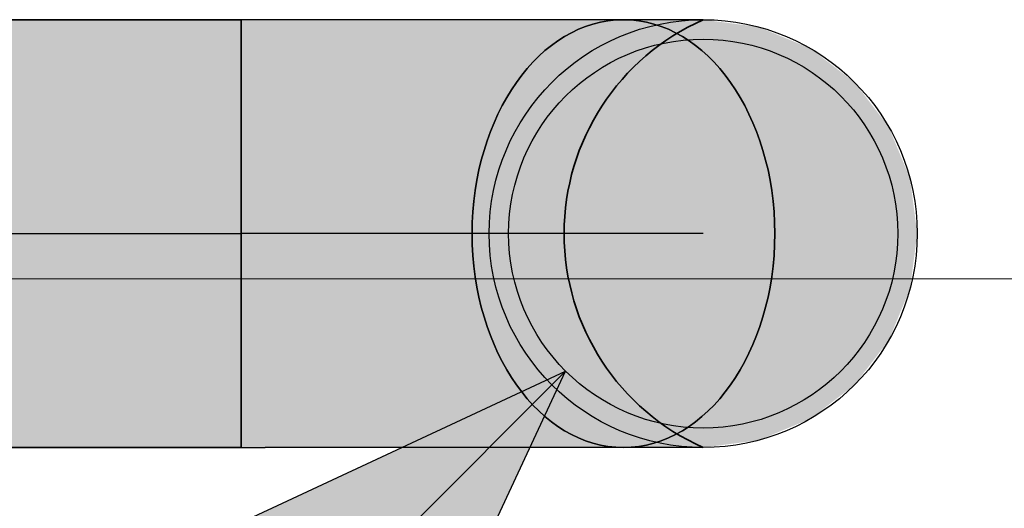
# Model space of a CAD drawing. Extents: x -142 to 528, y -48 to 546.
# Tile 10 of 28: x -64.19 to -59.13, y 45.37 to 47.89. Entities that reach past the tile are written whole.
import ezdxf
from ezdxf.lldxf.tags import DXFTag

# ---------------------------------------------------------------- set-up
doc = ezdxf.new("R2010")
doc.units = 0
doc.layers.get('0').update_dxf_attribs({"lineweight": 35})
doc.layers.add('0-Shading', color=7, linetype='Continuous', lineweight=35)
doc.layers.add('5_OG-SCHRAFF-FILL', color=7, linetype='Continuous', lineweight=25)
doc.layers.add('S_Abwasser_Entlueftung', color=4, linetype='Nova_70', lineweight=25, true_color=0x00ffff)
doc.layers.add('S_Abwasser_Entlueftung-Shading', color=4, linetype='Nova_70', lineweight=25, true_color=0x00ffff)
tags = doc.linetypes.add('Nova_70', pattern='A,2,[130,ltypeshp.shx,S=1,R=-90,X=0,Y=1],2', length=4).pattern_tags.tags
tags[12:13] = [DXFTag(74, 4), DXFTag(75, 0), DXFTag(340, '0'), DXFTag(46, 0.0), DXFTag(50, 0.0), DXFTag(44, 0.0), DXFTag(45, 0.0)]
tags = doc.linetypes.add('STRICHPUNKT2', pattern=[12.7, 6.35, -3.175, 0, -3.175]).pattern_tags.tags
tags[10:11] = [DXFTag(74, 4), DXFTag(75, 0), DXFTag(340, '0'), DXFTag(46, 0.0), DXFTag(50, 0.0), DXFTag(44, 0.0), DXFTag(45, 0.0)]
tags[8:9] = [DXFTag(74, 4), DXFTag(75, 0), DXFTag(340, '0'), DXFTag(46, 0.0), DXFTag(50, 0.0), DXFTag(44, 0.0), DXFTag(45, 0.0)]
tags[6:7] = [DXFTag(74, 4), DXFTag(75, 0), DXFTag(340, '0'), DXFTag(46, 0.0), DXFTag(50, 0.0), DXFTag(44, 0.0), DXFTag(45, 0.0)]
tags[4:5] = [DXFTag(74, 4), DXFTag(75, 0), DXFTag(340, '0'), DXFTag(46, 0.0), DXFTag(50, 0.0), DXFTag(44, 0.0), DXFTag(45, 0.0)]

# ---------------------------------------------------------------- blocks, each defined once
blk = doc.blocks.new('Shading-A07AMIKL1N', base_point=(-62.3713, 46.5011))
at = {"layer": 'S_Abwasser_Entlueftung-Shading', "color": 134, "true_color": 0x009090}
for points in [[(-62.931, 47.8483), (-62.931, 47.8858), (-63.055, 47.8483), (-63.055, 47.8858)], [(-62.5726, 47.8483), (-62.6463, 47.8858), (-62.931, 47.8483), (-62.931, 47.8858)], [(-62.931, 45.6858), (-62.931, 45.7233), (-63.055, 45.6858), (-63.055, 45.7233)], [(-62.6463, 45.6858), (-62.5726, 45.7233), (-62.931, 45.6858), (-62.931, 45.7233)]]:
    blk.add_solid(points, dxfattribs=at)
at = {"layer": 'S_Abwasser_Entlueftung-Shading', "color": 134, "true_color": 0x008f8f}
for points in [[(-62.2387, 47.8483), (-62.381, 47.8858), (-62.5726, 47.8483), (-62.6463, 47.8858)], [(-62.381, 45.6858), (-62.2387, 45.7233), (-62.6463, 45.6858), (-62.5726, 45.7233)]]:
    blk.add_solid(points, dxfattribs=at)
at = {"layer": 'S_Abwasser_Entlueftung-Shading', "color": 134, "true_color": 0x008c8c}
for points in [[(-61.9519, 47.8483), (-62.1532, 47.8858), (-62.2387, 47.8483), (-62.381, 47.8858)], [(-62.1532, 45.6858), (-61.9519, 45.7233), (-62.381, 45.6858), (-62.2387, 45.7233)]]:
    blk.add_solid(points, dxfattribs=at)
at = {"layer": 'S_Abwasser_Entlueftung-Shading', "color": 136, "true_color": 0x008b8b}
for points in [[(-60.8884, 47.8483), (-61.0897, 47.8858), (-61.9519, 47.8483), (-62.1532, 47.8858)], [(-61.0897, 45.6858), (-60.8884, 45.7233), (-62.1532, 45.6858), (-61.9519, 45.7233)]]:
    blk.add_solid(points, dxfattribs=at)
at = {"layer": 'S_Abwasser_Entlueftung-Shading', "color": 134, "true_color": 0x00b0b0}
for points in [[(-62.931, 47.7384), (-62.931, 47.8483), (-63.055, 47.7384), (-63.055, 47.8483)], [(-62.504, 47.7384), (-62.5726, 47.8483), (-62.931, 47.7384), (-62.931, 47.8483)], [(-62.931, 45.7233), (-62.931, 45.8332), (-63.055, 45.7233), (-63.055, 45.8332)], [(-62.5726, 45.7233), (-62.504, 45.8332), (-62.931, 45.7233), (-62.931, 45.8332)]]:
    blk.add_solid(points, dxfattribs=at)
at = {"layer": 'S_Abwasser_Entlueftung-Shading', "color": 134, "true_color": 0x00acac}
for points in [[(-62.106, 47.7384), (-62.2387, 47.8483), (-62.504, 47.7384), (-62.5726, 47.8483)], [(-62.2387, 45.7233), (-62.106, 45.8332), (-62.5726, 45.7233), (-62.504, 45.8332)]]:
    blk.add_solid(points, dxfattribs=at)
at = {"layer": 'S_Abwasser_Entlueftung-Shading', "color": 134, "true_color": 0x00a6a6}
for points in [[(-61.7643, 47.7384), (-61.9519, 47.8483), (-62.106, 47.7384), (-62.2387, 47.8483)], [(-61.9519, 45.7233), (-61.7643, 45.8332), (-62.2387, 45.7233), (-62.106, 45.8332)]]:
    blk.add_solid(points, dxfattribs=at)
at = {"layer": 'S_Abwasser_Entlueftung-Shading', "color": 134, "true_color": 0x00a2a2}
for points in [[(-60.7008, 47.7384), (-60.8884, 47.8483), (-61.7643, 47.7384), (-61.9519, 47.8483)], [(-60.8884, 45.7233), (-60.7008, 45.8332), (-61.9519, 45.7233), (-61.7643, 45.8332)]]:
    blk.add_solid(points, dxfattribs=at)
at = {"layer": 'S_Abwasser_Entlueftung-Shading', "color": 132, "true_color": 0x00cdcd}
for points in [[(-62.931, 47.5636), (-62.931, 47.7384), (-63.055, 47.5636), (-63.055, 47.7384)], [(-62.931, 45.8332), (-62.931, 46.008), (-63.055, 45.8332), (-63.055, 46.008)]]:
    blk.add_solid(points, dxfattribs=at)
at = {"layer": 'S_Abwasser_Entlueftung-Shading', "color": 132, "true_color": 0x00cccc}
for points in [[(-62.445, 47.5636), (-62.504, 47.7384), (-62.931, 47.5636), (-62.931, 47.7384)], [(-62.504, 45.8332), (-62.445, 46.008), (-62.931, 45.8332), (-62.931, 46.008)]]:
    blk.add_solid(points, dxfattribs=at)
at = {"layer": 'S_Abwasser_Entlueftung-Shading', "color": 132, "true_color": 0x00c7c7}
for points in [[(-61.9921, 47.5636), (-62.106, 47.7384), (-62.445, 47.5636), (-62.504, 47.7384)], [(-60.4161, 47.3358), (-60.5397, 47.5636), (-61.4796, 47.3358), (-61.6032, 47.5636)], [(-60.5397, 46.008), (-60.4161, 46.2358), (-61.6032, 46.008), (-61.4796, 46.2358)], [(-62.106, 45.8332), (-61.9921, 46.008), (-62.504, 45.8332), (-62.445, 46.008)]]:
    blk.add_solid(points, dxfattribs=at)
at = {"layer": 'S_Abwasser_Entlueftung-Shading', "color": 132, "true_color": 0x00bdbd}
for points in [[(-61.6032, 47.5636), (-61.7643, 47.7384), (-61.9921, 47.5636), (-62.106, 47.7384)], [(-61.7643, 45.8332), (-61.6032, 46.008), (-62.106, 45.8332), (-61.9921, 46.008)]]:
    blk.add_solid(points, dxfattribs=at)
at = {"layer": 'S_Abwasser_Entlueftung-Shading', "color": 132, "true_color": 0x00b6b6}
for points in [[(-60.5397, 47.5636), (-60.7008, 47.7384), (-61.6032, 47.5636), (-61.7643, 47.7384)], [(-60.7008, 45.8332), (-60.5397, 46.008), (-61.7643, 45.8332), (-61.6032, 46.008)]]:
    blk.add_solid(points, dxfattribs=at)
at = {"layer": 'S_Abwasser_Entlueftung-Shading', "color": 132, "true_color": 0x00e4e4}
for points in [[(-62.931, 47.3358), (-62.931, 47.5636), (-63.055, 47.3358), (-63.055, 47.5636)], [(-62.3998, 47.3358), (-62.445, 47.5636), (-62.931, 47.3358), (-62.931, 47.5636)], [(-62.931, 46.008), (-62.931, 46.2358), (-63.055, 46.008), (-63.055, 46.2358)], [(-62.445, 46.008), (-62.3998, 46.2358), (-62.931, 46.008), (-62.931, 46.2358)]]:
    blk.add_solid(points, dxfattribs=at)
at = {"layer": 'S_Abwasser_Entlueftung-Shading', "color": 132, "true_color": 0x00dddd}
for points in [[(-61.9047, 47.3358), (-61.9921, 47.5636), (-62.3998, 47.3358), (-62.445, 47.5636)], [(-61.4019, 47.0705), (-61.4796, 47.3358), (-61.8498, 47.0705), (-61.9047, 47.3358)], [(-61.4796, 46.2358), (-61.4019, 46.5011), (-61.9047, 46.2358), (-61.8498, 46.5011)], [(-61.9921, 46.008), (-61.9047, 46.2358), (-62.445, 46.008), (-62.3998, 46.2358)]]:
    blk.add_solid(points, dxfattribs=at)
at = {"layer": 'S_Abwasser_Entlueftung-Shading', "color": 132, "true_color": 0x00d0d0}
for points in [[(-61.4796, 47.3358), (-61.6032, 47.5636), (-61.9047, 47.3358), (-61.9921, 47.5636)], [(-61.6032, 46.008), (-61.4796, 46.2358), (-61.9921, 46.008), (-61.9047, 46.2358)]]:
    blk.add_solid(points, dxfattribs=at)
at = {"layer": 'S_Abwasser_Entlueftung-Shading', "color": 4, "true_color": 0x00f5f5}
for points in [[(-62.931, 47.0705), (-62.931, 47.3358), (-63.055, 47.0705), (-63.055, 47.3358)], [(-62.931, 46.2358), (-62.931, 46.5011), (-63.055, 46.2358), (-63.055, 46.5011)]]:
    blk.add_solid(points, dxfattribs=at)
at = {"layer": 'S_Abwasser_Entlueftung-Shading', "color": 4, "true_color": 0x00f4f4}
for points in [[(-62.3713, 47.0705), (-62.3998, 47.3358), (-62.931, 47.0705), (-62.931, 47.3358)], [(-61.831, 46.7858), (-61.8498, 47.0705), (-62.3616, 46.7858), (-62.3713, 47.0705)], [(-61.8498, 46.5011), (-61.831, 46.7858), (-62.3713, 46.5011), (-62.3616, 46.7858)], [(-62.3998, 46.2358), (-62.3713, 46.5011), (-62.931, 46.2358), (-62.931, 46.5011)]]:
    blk.add_solid(points, dxfattribs=at)
at = {"layer": 'S_Abwasser_Entlueftung-Shading', "color": 4, "true_color": 0x00ecec}
for points in [[(-61.8498, 47.0705), (-61.9047, 47.3358), (-62.3713, 47.0705), (-62.3998, 47.3358)], [(-61.9047, 46.2358), (-61.8498, 46.5011), (-62.3998, 46.2358), (-62.3713, 46.5011)]]:
    blk.add_solid(points, dxfattribs=at)
at = {"layer": 'S_Abwasser_Entlueftung-Shading', "color": 132, "true_color": 0x00d2d2}
for points in [[(-60.3384, 47.0705), (-60.4161, 47.3358), (-61.4019, 47.0705), (-61.4796, 47.3358)], [(-60.4161, 46.2358), (-60.3384, 46.5011), (-61.4796, 46.2358), (-61.4019, 46.5011)]]:
    blk.add_solid(points, dxfattribs=at)
at = {"layer": 'S_Abwasser_Entlueftung-Shading', "color": 4, "true_color": 0x00fdfd}
for points in [[(-62.931, 46.7858), (-62.931, 47.0705), (-63.055, 46.7858), (-63.055, 47.0705)], [(-62.931, 46.5011), (-62.931, 46.7858), (-63.055, 46.5011), (-63.055, 46.7858)]]:
    blk.add_solid(points, dxfattribs=at)
at = {"layer": 'S_Abwasser_Entlueftung-Shading', "color": 4, "true_color": 0x00fcfc}
for points in [[(-62.3616, 46.7858), (-62.3713, 47.0705), (-62.931, 46.7858), (-62.931, 47.0705)], [(-62.3713, 46.5011), (-62.3616, 46.7858), (-62.931, 46.5011), (-62.931, 46.7858)]]:
    blk.add_solid(points, dxfattribs=at)
at = {"layer": 'S_Abwasser_Entlueftung-Shading', "color": 132, "true_color": 0x00e3e3}
for points in [[(-61.3754, 46.7858), (-61.4019, 47.0705), (-61.831, 46.7858), (-61.8498, 47.0705)], [(-61.4019, 46.5011), (-61.3754, 46.7858), (-61.8498, 46.5011), (-61.831, 46.7858)]]:
    blk.add_solid(points, dxfattribs=at)
at = {"layer": 'S_Abwasser_Entlueftung-Shading', "color": 132, "true_color": 0x00d8d8}
for points in [[(-60.3119, 46.7858), (-60.3384, 47.0705), (-61.3754, 46.7858), (-61.4019, 47.0705)], [(-60.3384, 46.5011), (-60.3119, 46.7858), (-61.4019, 46.5011), (-61.3754, 46.7858)]]:
    blk.add_solid(points, dxfattribs=at)
blk = doc.blocks.new('Shading-A07AMIKN1N', base_point=(-59.5798, 46.7858))
at = {"layer": 'S_Abwasser_Entlueftung-Shading', "color": 136, "true_color": 0x008b8b}
for points in [[(-60.8007, 47.8483), (-61.002, 47.8858), (-60.8884, 47.8483), (-61.0897, 47.8858)], [(-61.002, 45.6858), (-60.8007, 45.7233), (-61.0897, 45.6858), (-60.8884, 45.7233)]]:
    blk.add_solid(points, dxfattribs=at)
at = {"layer": 'S_Abwasser_Entlueftung-Shading', "color": 136, "true_color": 0x008989}
for points in [[(-60.5807, 47.8483), (-60.8272, 47.8858), (-60.8007, 47.8483), (-61.002, 47.8858)], [(-59.902, 47.5636), (-60.1298, 47.7384), (-59.966, 47.5636), (-60.1861, 47.7384)], [(-60.1298, 45.8332), (-59.902, 46.008), (-60.1861, 45.8332), (-59.966, 46.008)], [(-60.8272, 45.6858), (-60.5807, 45.7233), (-61.002, 45.6858), (-60.8007, 45.7233)]]:
    blk.add_solid(points, dxfattribs=at)
at = {"layer": 'S_Abwasser_Entlueftung-Shading', "color": 136, "true_color": 0x008585}
for points in [[(-60.4423, 47.8483), (-60.7173, 47.8858), (-60.5807, 47.8483), (-60.8272, 47.8858)], [(-60.1298, 47.7384), (-60.3951, 47.8483), (-60.1861, 47.7384), (-60.4423, 47.8483)], [(-60.3951, 45.7233), (-60.1298, 45.8332), (-60.4423, 45.7233), (-60.1861, 45.8332)], [(-60.7173, 45.6858), (-60.4423, 45.7233), (-60.8272, 45.6858), (-60.5807, 45.7233)]]:
    blk.add_solid(points, dxfattribs=at)
at = {"layer": 'S_Abwasser_Entlueftung-Shading', "color": 136, "true_color": 0x008181}
for points in [[(-60.3951, 47.8483), (-60.6798, 47.8858), (-60.4423, 47.8483), (-60.7173, 47.8858)], [(-60.6798, 45.6858), (-60.3951, 45.7233), (-60.7173, 45.6858), (-60.4423, 45.7233)]]:
    blk.add_solid(points, dxfattribs=at)
at = {"layer": 'S_Abwasser_Entlueftung-Shading', "color": 134, "true_color": 0x00a2a2}
for points in [[(-60.6131, 47.7384), (-60.8007, 47.8483), (-60.7008, 47.7384), (-60.8884, 47.8483)], [(-60.8007, 45.7233), (-60.6131, 45.8332), (-60.8884, 45.7233), (-60.7008, 45.8332)]]:
    blk.add_solid(points, dxfattribs=at)
at = {"layer": 'S_Abwasser_Entlueftung-Shading', "color": 134, "true_color": 0x009d9d}
for points in [[(-60.3509, 47.7384), (-60.5807, 47.8483), (-60.6131, 47.7384), (-60.8007, 47.8483)], [(-59.966, 47.5636), (-60.1861, 47.7384), (-60.1536, 47.5636), (-60.3509, 47.7384)], [(-60.1861, 45.8332), (-59.966, 46.008), (-60.3509, 45.8332), (-60.1536, 46.008)], [(-60.5807, 45.7233), (-60.3509, 45.8332), (-60.8007, 45.7233), (-60.6131, 45.8332)]]:
    blk.add_solid(points, dxfattribs=at)
at = {"layer": 'S_Abwasser_Entlueftung-Shading', "color": 134, "true_color": 0x009292}
for points in [[(-60.1861, 47.7384), (-60.4423, 47.8483), (-60.3509, 47.7384), (-60.5807, 47.8483)], [(-60.4423, 45.7233), (-60.1861, 45.8332), (-60.5807, 45.7233), (-60.3509, 45.8332)]]:
    blk.add_solid(points, dxfattribs=at)
at = {"layer": 'S_Abwasser_Entlueftung-Shading', "color": 132, "true_color": 0x00b6b6}
for points in [[(-60.452, 47.5636), (-60.6131, 47.7384), (-60.5397, 47.5636), (-60.7008, 47.7384)], [(-60.6131, 45.8332), (-60.452, 46.008), (-60.7008, 45.8332), (-60.5397, 46.008)]]:
    blk.add_solid(points, dxfattribs=at)
at = {"layer": 'S_Abwasser_Entlueftung-Shading', "color": 134, "true_color": 0x00afaf}
for points in [[(-60.1536, 47.5636), (-60.3509, 47.7384), (-60.452, 47.5636), (-60.6131, 47.7384)], [(-59.6548, 46.7858), (-59.691, 47.0705), (-59.8746, 46.7858), (-59.907, 47.0705)], [(-59.691, 46.5011), (-59.6548, 46.7858), (-59.907, 46.5011), (-59.8746, 46.7858)], [(-60.3509, 45.8332), (-60.1536, 46.008), (-60.6131, 45.8332), (-60.452, 46.008)]]:
    blk.add_solid(points, dxfattribs=at)
at = {"layer": 'S_Abwasser_Entlueftung-Shading', "color": 132, "true_color": 0x00c7c7}
for points in [[(-60.3284, 47.3358), (-60.452, 47.5636), (-60.4161, 47.3358), (-60.5397, 47.5636)], [(-59.907, 47.0705), (-60.0022, 47.3358), (-60.2507, 47.0705), (-60.3284, 47.3358)], [(-60.0022, 46.2358), (-59.907, 46.5011), (-60.3284, 46.2358), (-60.2507, 46.5011)], [(-60.452, 46.008), (-60.3284, 46.2358), (-60.5397, 46.008), (-60.4161, 46.2358)]]:
    blk.add_solid(points, dxfattribs=at)
at = {"layer": 'S_Abwasser_Entlueftung-Shading', "color": 132, "true_color": 0x00bdbd}
for points in [[(-60.0022, 47.3358), (-60.1536, 47.5636), (-60.3284, 47.3358), (-60.452, 47.5636)], [(-60.1536, 46.008), (-60.0022, 46.2358), (-60.452, 46.008), (-60.3284, 46.2358)]]:
    blk.add_solid(points, dxfattribs=at)
at = {"layer": 'S_Abwasser_Entlueftung-Shading', "color": 134, "true_color": 0x00a6a6}
for points in [[(-59.7972, 47.3358), (-59.966, 47.5636), (-60.0022, 47.3358), (-60.1536, 47.5636)], [(-59.966, 46.008), (-59.7972, 46.2358), (-60.1536, 46.008), (-60.0022, 46.2358)]]:
    blk.add_solid(points, dxfattribs=at)
at = {"layer": 'S_Abwasser_Entlueftung-Shading', "color": 134, "true_color": 0x008c8c}
for points in [[(-59.7272, 47.3358), (-59.902, 47.5636), (-59.7972, 47.3358), (-59.966, 47.5636)], [(-59.902, 46.008), (-59.7272, 46.2358), (-59.966, 46.008), (-59.7972, 46.2358)]]:
    blk.add_solid(points, dxfattribs=at)
at = {"layer": 'S_Abwasser_Entlueftung-Shading', "color": 132, "true_color": 0x00d2d2}
for points in [[(-60.2507, 47.0705), (-60.3284, 47.3358), (-60.3384, 47.0705), (-60.4161, 47.3358)], [(-60.3284, 46.2358), (-60.2507, 46.5011), (-60.4161, 46.2358), (-60.3384, 46.5011)]]:
    blk.add_solid(points, dxfattribs=at)
at = {"layer": 'S_Abwasser_Entlueftung-Shading', "color": 134, "true_color": 0x00acac}
for points in [[(-59.691, 47.0705), (-59.7972, 47.3358), (-59.907, 47.0705), (-60.0022, 47.3358)], [(-59.7972, 46.2358), (-59.691, 46.5011), (-60.0022, 46.2358), (-59.907, 46.5011)]]:
    blk.add_solid(points, dxfattribs=at)
at = {"layer": 'S_Abwasser_Entlueftung-Shading', "color": 134, "true_color": 0x008e8e}
for points in [[(-59.6173, 47.0705), (-59.7272, 47.3358), (-59.691, 47.0705), (-59.7972, 47.3358)], [(-59.7272, 46.2358), (-59.6173, 46.5011), (-59.7972, 46.2358), (-59.691, 46.5011)]]:
    blk.add_solid(points, dxfattribs=at)
at = {"layer": 'S_Abwasser_Entlueftung-Shading', "color": 132, "true_color": 0x00d8d8}
for points in [[(-60.2242, 46.7858), (-60.2507, 47.0705), (-60.3119, 46.7858), (-60.3384, 47.0705)], [(-60.2507, 46.5011), (-60.2242, 46.7858), (-60.3384, 46.5011), (-60.3119, 46.7858)]]:
    blk.add_solid(points, dxfattribs=at)
at = {"layer": 'S_Abwasser_Entlueftung-Shading', "color": 132, "true_color": 0x00cccc}
for points in [[(-59.8746, 46.7858), (-59.907, 47.0705), (-60.2242, 46.7858), (-60.2507, 47.0705)], [(-59.907, 46.5011), (-59.8746, 46.7858), (-60.2507, 46.5011), (-60.2242, 46.7858)]]:
    blk.add_solid(points, dxfattribs=at)
at = {"layer": 'S_Abwasser_Entlueftung-Shading', "color": 134, "true_color": 0x009090}
for points in [[(-59.5798, 46.7858), (-59.6173, 47.0705), (-59.6548, 46.7858), (-59.691, 47.0705)], [(-59.6173, 46.5011), (-59.5798, 46.7858), (-59.691, 46.5011), (-59.6548, 46.7858)]]:
    blk.add_solid(points, dxfattribs=at)
blk = doc.blocks.new('Shading-A07AMIKP1N', base_point=(-66.967, 47.8858))
at = {"layer": '0-Shading', "color": 134, "true_color": 0x009090}
for points in [[(-66.967, 47.8858), (-66.967, 47.8483), (-63.055, 47.8858), (-63.055, 47.8483)], [(-66.967, 45.7233), (-66.967, 45.6858), (-63.055, 45.7233), (-63.055, 45.6858)]]:
    blk.add_solid(points, dxfattribs=at)
at = {"layer": '0-Shading', "color": 134, "true_color": 0x00b0b0}
for points in [[(-66.967, 47.8483), (-66.967, 47.7384), (-63.055, 47.8483), (-63.055, 47.7384)], [(-66.967, 45.8332), (-66.967, 45.7233), (-63.055, 45.8332), (-63.055, 45.7233)]]:
    blk.add_solid(points, dxfattribs=at)
at = {"layer": '0-Shading', "color": 132, "true_color": 0x00cdcd}
for points in [[(-66.967, 47.7384), (-66.967, 47.5636), (-63.055, 47.7384), (-63.055, 47.5636)], [(-66.967, 46.008), (-66.967, 45.8332), (-63.055, 46.008), (-63.055, 45.8332)]]:
    blk.add_solid(points, dxfattribs=at)
at = {"layer": '0-Shading', "color": 132, "true_color": 0x00e4e4}
for points in [[(-66.967, 47.5636), (-66.967, 47.3358), (-63.055, 47.5636), (-63.055, 47.3358)], [(-66.967, 46.2358), (-66.967, 46.008), (-63.055, 46.2358), (-63.055, 46.008)]]:
    blk.add_solid(points, dxfattribs=at)
at = {"layer": '0-Shading', "color": 4, "true_color": 0x00f5f5}
for points in [[(-66.967, 47.3358), (-66.967, 47.0705), (-63.055, 47.3358), (-63.055, 47.0705)], [(-66.967, 46.5011), (-66.967, 46.2358), (-63.055, 46.5011), (-63.055, 46.2358)]]:
    blk.add_solid(points, dxfattribs=at)
at = {"layer": '0-Shading', "color": 4, "true_color": 0x00fdfd}
for points in [[(-66.967, 47.0705), (-66.967, 46.7858), (-63.055, 47.0705), (-63.055, 46.7858)], [(-66.967, 46.7858), (-66.967, 46.5011), (-63.055, 46.7858), (-63.055, 46.5011)]]:
    blk.add_solid(points, dxfattribs=at)
blk = doc.blocks.new('Referenz-A07AMIMB1N', base_point=(-124.3903, -25.0036))
at = {"layer": '5_OG-SCHRAFF-FILL', "color": 0, "lineweight": 13}
blk.add_line((-85.9707, 46.5527), (-37.3625, 46.5527), dxfattribs=at)
blk = doc.blocks.new('Fallleitung Abwasser-A07AMIMD1N', base_point=(-69.1638, 38.3018))
at = {"color": 0, "linetype": 'Continuous', "lineweight": -2, "ltscale": 0.25}
for p, q in [((-61.3868, 46.0788), (-69.1638, 38.3018)), ((-64.1058, 44.811), (-61.3868, 46.0788)), ((-62.6547, 43.3599), (-61.3868, 46.0788))]:
    blk.add_line(p, q, dxfattribs=at)
blk.add_circle((-60.6798, 46.7858), 1, dxfattribs=at)
blk.add_solid([(-64.1058, 44.811), (-61.3868, 46.0788), (-62.6547, 43.3599)], dxfattribs=at)
blk = doc.blocks.new('Bogen 45°-A07AMINT1N', base_point=(-63.055, 45.6858))
at = {"color": 0, "linetype": 'ByBlock', "lineweight": -2, "ltscale": 0.25}
for p, q in [((-62.931, 47.8858), (-63.055, 47.8858)), ((-63.055, 47.2415), (-63.055, 47.8858)), ((-62.6463, 47.8858), (-62.931, 47.8858)), ((-62.381, 47.8858), (-62.6463, 47.8858)), ((-62.1532, 47.8858), (-62.381, 47.8858)), ((-61.0897, 47.8858), (-62.1532, 47.8858)), ((-63.055, 46.3302), (-63.055, 47.2415)), ((-63.055, 45.6858), (-63.055, 46.3302)), ((-63.055, 45.6858), (-62.931, 45.6858)), ((-62.6463, 45.6858), (-62.931, 45.6858)), ((-62.381, 45.6858), (-62.6463, 45.6858)), ((-62.1532, 45.6858), (-62.381, 45.6858)), ((-61.0897, 45.6858), (-62.1532, 45.6858))]:
    blk.add_line(p, q, dxfattribs=at)
at = {"color": 0, "linetype": 'STRICHPUNKT2', "lineweight": -2, "ltscale": 0.25}
for p, q in [((-62.931, 46.7858), (-63.055, 46.7858)), ((-62.1532, 46.7858), (-62.931, 46.7858)), ((-61.0897, 46.7858), (-62.1532, 46.7858))]:
    blk.add_line(p, q, dxfattribs=at)
at = {"color": 0, "linetype": 'ByBlock', "lineweight": -2, "ltscale": 0.25}
blk.add_ellipse((-61.0897, 46.7858), major_axis=(0, 1.1), ratio=0.707107, dxfattribs=at)
blk = doc.blocks.new('Bogen 45°-A07AMINV1N', base_point=(-61.8675, 45.6858))
at = {"color": 0, "linetype": 'ByBlock', "lineweight": -2, "ltscale": 0.25}
for p, q in [((-61.002, 47.8858), (-61.0897, 47.8858)), ((-60.8272, 47.8858), (-61.002, 47.8858)), ((-60.7173, 47.8858), (-60.8272, 47.8858)), ((-60.6798, 47.8858), (-60.7173, 47.8858)), ((-61.002, 45.6858), (-61.0897, 45.6858)), ((-60.8272, 45.6858), (-61.002, 45.6858)), ((-60.7173, 45.6858), (-60.8272, 45.6858)), ((-60.6798, 45.6858), (-60.7173, 45.6858))]:
    blk.add_line(p, q, dxfattribs=at)
at = {"color": 0, "linetype": 'STRICHPUNKT2', "lineweight": -2, "ltscale": 0.25}
for p, q in [((-61.002, 46.7858), (-61.0897, 46.7858)), ((-60.6798, 46.7858), (-61.002, 46.7858)), ((-60.6798, 46.7858), (-60.6798, 46.7858))]:
    blk.add_line(p, q, dxfattribs=at)
at = {"color": 0, "linetype": 'ByBlock', "lineweight": -2, "ltscale": 0.25}
blk.add_circle((-60.6798, 46.7858), 1.1, dxfattribs=at)
at = {"color": 0, "linetype": 'ByBlock', "lineweight": -2, "ltscale": 0.25, "extrusion": (0, 0, -1)}
blk.add_ellipse((-61.0897, 46.7858), major_axis=(0, 1.1), ratio=0.707107, dxfattribs=at)
at = {"color": 0, "linetype": 'Continuous', "lineweight": 35, "ltscale": 0.35}
blk.add_ellipse((-60.1912, 46.7858), major_axis=(-0.4887, 1.1), ratio=1, start_param=0, end_param=2.305501, dxfattribs=at)
blk = doc.blocks.new('Rohr mit Muffe-A07AMINX1N', base_point=(-66.967, 45.6858))
at = {"color": 0, "linetype": 'ByBlock', "lineweight": -2, "ltscale": 0.35}
for p, q in [((-63.055, 47.8858), (-66.967, 47.8858)), ((-66.967, 47.8858), (-66.967, 47.2415)), ((-63.055, 47.8858), (-63.055, 47.2415)), ((-66.967, 47.2415), (-66.967, 46.3302)), ((-63.055, 47.2415), (-63.055, 46.3302)), ((-66.967, 46.3302), (-66.967, 45.6858)), ((-63.055, 46.3302), (-63.055, 45.6858)), ((-66.967, 45.6858), (-63.055, 45.6858))]:
    blk.add_line(p, q, dxfattribs=at)
at = {"color": 0, "linetype": 'STRICHPUNKT2', "lineweight": 25, "ltscale": 0.25}
blk.add_line((-66.967, 46.7858), (-63.055, 46.7858), dxfattribs=at)

msp = doc.modelspace()

# ---------------------------------------------------------------- block references
at = {"color": 251, "lineweight": 25, "ltscale": 0.25, "true_color": 0x585858}
msp.add_blockref('Referenz-A07AMIMB1N', (-124.3903, -25.0036), dxfattribs=at)
msp.add_blockref('Shading-A07AMIKP1N', (-66.967, 47.8858))
at = {"color": 4, "linetype": 'ByBlock', "ltscale": 0.35, "true_color": 0x00ffff}
msp.add_blockref('Rohr mit Muffe-A07AMINX1N', (-66.967, 45.6858), dxfattribs=at)
at = {"layer": 'S_Abwasser_Entlueftung'}
for name, p in [('Shading-A07AMIKL1N', (-62.3713, 46.5011)), ('Shading-A07AMIKN1N', (-59.5798, 46.7858))]:
    msp.add_blockref(name, p, dxfattribs=at)
at = {"layer": 'S_Abwasser_Entlueftung', "color": 4, "linetype": 'ByBlock', "ltscale": 0.25, "true_color": 0x00ffff}
for name, p in [('Bogen 45°-A07AMINT1N', (-63.055, 45.6858)), ('Bogen 45°-A07AMINV1N', (-61.8675, 45.6858))]:
    msp.add_blockref(name, p, dxfattribs=at)
at = {"layer": 'S_Abwasser_Entlueftung', "ltscale": 0.25}
msp.add_blockref('Fallleitung Abwasser-A07AMIMD1N', (-69.1638, 38.3018), dxfattribs=at)

doc.saveas('drawing.dxf')
